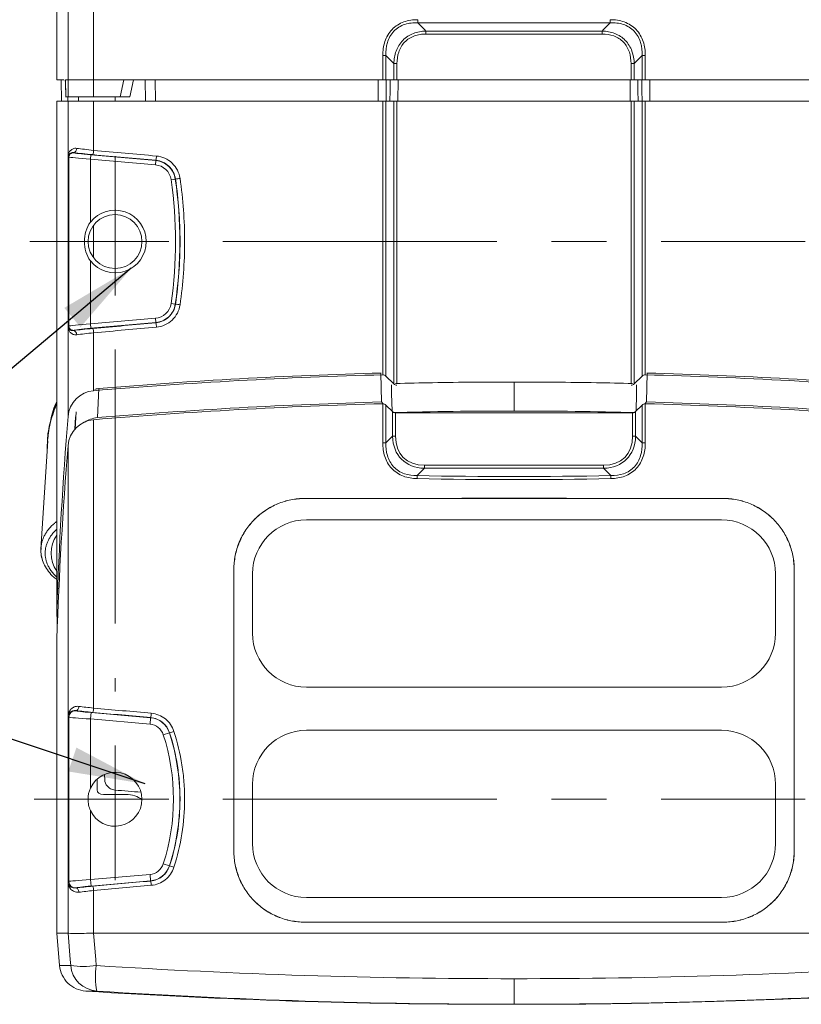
# Model space of a CAD drawing. Header units: millimetres. Extents: x 5 to 415, y 5 to 292.
# Tile 49 of 57: x 254 to 291, y 186 to 232. Entities that reach past the tile are written whole.
import ezdxf

# ---------------------------------------------------------------- set-up
doc = ezdxf.new("R2010")
doc.units = ezdxf.units.MM
doc.linetypes.add('CENTERX2', pattern=[20.32, 12.7, -2.54, 2.54, -2.54])
doc.dimstyles.new('SLDDIMSTYLE0', dxfattribs={"dimtxt": 0.18, "dimasz": 3.556, "dimexe": 0, "dimexo": 0.0625, "dimgap": 0, "dimtad": 0, "dimtih": 1, "dimtoh": 1, "dimdec": 0, "dimrnd": 1e-09, "dimzin": 0, "dimdsep": 46, "dimtxsty": 'Standard', "dimsah": 1, "dimcen": 0.09, "dimadec": 0, "dimazin": 0, "dimtfac": 3.556, "dimtdec": 0, "dimtofl": 0, "dimtmove": 0, "dimatfit": 3, "dimfxl": 1, "dimfrac": 2, "dimtolj": 1, "dimtzin": 0, "dimarcsym": 0})

# ---------------------------------------------------------------- blocks, each defined once
blk = doc.blocks.new('SW_CENTERMARKSYMBOL_2')
at = {"color": 0, "linetype": 'Continuous', "lineweight": 0}
for p, q in [((-37, 2.5), (-37, 3.95)), ((0, 2.5), (0, 3.95)), ((-37, 0), (-37, 2.5)), ((0, 0), (0, 2.5)), ((-39.5, 0), (-40.95, 0)), ((-37, 0), (-39.5, 0)), ((-37, 0), (-34.5, 0)), ((-37, 0), (-37, -2.5)), ((0, 0), (-2.5, 0)), ((0, 0), (2.5, 0)), ((0, 0), (0, -2.5)), ((2.5, 0), (3.95, 0)), ((-37, -25.849), (-37, -23.349)), ((0, -25.849), (0, -23.349)), ((-39.5, -25.849), (-40.75, -25.849)), ((-37, -25.849), (-39.5, -25.849)), ((-37, -25.849), (-34.5, -25.849)), ((-37, -25.849), (-37, -28.349)), ((0, -25.849), (-2.5, -25.849)), ((0, -25.849), (2.5, -25.849)), ((0, -25.849), (0, -28.349)), ((2.5, -25.849), (3.75, -25.849)), ((-37, -28.349), (-37, -29.599)), ((0, -28.349), (0, -29.599))]:
    blk.add_line(p, q, dxfattribs=at)
at = {"color": 0, "linetype": 'CENTERX2', "lineweight": 0}
for p, q in [((-32, 0), (-5, 0)), ((-37, -5), (-37, -20.849)), ((0, -5), (0, -20.849)), ((-32, -25.849), (-5, -25.849))]:
    blk.add_line(p, q, dxfattribs=at)

msp = doc.modelspace()

# ---------------------------------------------------------------- linework, layer by layer
at = {"color": 7, "linetype": 'Continuous', "lineweight": 15}
for p, q in [((255.989, 249.948), (255.989, 228.898)), ((256.51, 249.948), (256.51, 228.898)), ((257.697, 249.948), (257.697, 228.898)), ((281.651, 231.539), (272.726, 231.539)), ((273.1, 231.156), (281.277, 231.156)), ((281.276, 231.015), (273.101, 231.015)), ((271.103, 228.898), (271.103, 230.017)), ((271.249, 230.017), (271.103, 230.017)), ((271.249, 230.017), (271.249, 228.898)), ((283.128, 230.017), (283.275, 230.017)), ((283.128, 228.898), (283.128, 230.017)), ((283.275, 230.017), (283.275, 228.898)), ((271.616, 228.898), (271.616, 229.644)), ((271.762, 229.644), (271.616, 229.644)), ((271.762, 229.644), (271.762, 228.898)), ((282.615, 229.644), (282.761, 229.644)), ((282.615, 228.898), (282.615, 229.644)), ((282.761, 229.644), (282.761, 228.898)), ((255.989, 228.898), (256.309, 228.898)), ((256.189, 228.898), (256.206, 227.898)), ((256.387, 228.898), (256.413, 228.098)), ((256.387, 228.898), (256.51, 228.898)), ((256.51, 228.898), (256.524, 228.098)), ((256.51, 228.898), (257.697, 228.898)), ((257.697, 228.898), (259.1, 228.898)), ((257.697, 228.898), (257.698, 228.098)), ((258.93, 228.098), (259.1, 228.898)), ((259.1, 228.898), (271.103, 228.898)), ((259.539, 228.898), (259.369, 228.098)), ((260.089, 228.898), (260.106, 227.898)), ((260.57, 227.898), (260.553, 228.898)), ((270.893, 228.898), (270.886, 227.898)), ((271.249, 228.898), (271.103, 228.898)), ((271.249, 228.898), (271.616, 228.898)), ((271.762, 228.898), (271.616, 228.898)), ((271.762, 228.898), (282.615, 228.898)), ((271.803, 227.898), (271.81, 228.898)), ((282.575, 227.898), (282.568, 228.898)), ((282.761, 228.898), (282.615, 228.898)), ((283.128, 228.898), (282.761, 228.898)), ((283.275, 228.898), (283.128, 228.898)), ((295.277, 228.898), (283.275, 228.898)), ((283.484, 228.898), (283.491, 227.898)), ((255.989, 227.898), (256.51, 227.898)), ((255.989, 204.304), (255.989, 227.898)), ((256.524, 228.098), (256.413, 228.098)), ((256.51, 227.898), (257.697, 227.898)), ((256.51, 225.37), (256.51, 227.898)), ((257.698, 228.098), (256.524, 228.098)), ((257.697, 225.625), (257.697, 227.898)), ((257.697, 227.898), (271.103, 227.898)), ((258.93, 228.098), (257.698, 228.098)), ((271.103, 215.224), (271.103, 227.898)), ((271.103, 227.898), (271.249, 227.898)), ((271.249, 227.898), (271.249, 215.166)), ((271.616, 227.898), (271.249, 227.898)), ((271.616, 227.898), (271.762, 227.898)), ((271.616, 214.799), (271.616, 227.898)), ((271.762, 227.898), (282.615, 227.898)), ((282.761, 227.898), (282.615, 227.898)), ((282.761, 227.898), (283.128, 227.898)), ((282.761, 214.799), (282.761, 227.898)), ((283.128, 227.898), (283.128, 215.166)), ((283.275, 227.898), (283.128, 227.898)), ((283.275, 215.224), (283.275, 227.898)), ((296.681, 227.898), (283.275, 227.898)), ((256.762, 225.519), (256.767, 225.513)), ((256.55, 225.314), (256.51, 225.357)), ((256.51, 225.357), (256.51, 217.438)), ((256.51, 217.438), (256.51, 225.357)), ((256.55, 217.482), (256.55, 225.314)), ((257.549, 225.217), (257.567, 225.416)), ((257.549, 225.217), (257.549, 222.295)), ((260.559, 224.953), (257.549, 225.217)), ((257.567, 225.416), (260.576, 225.153)), ((260.559, 224.953), (260.576, 225.153)), ((260.577, 225.163), (260.576, 225.153)), ((261.287, 224.266), (261.484, 224.295)), ((261.492, 224.297), (261.484, 224.295)), ((257.549, 220.501), (257.549, 217.579)), ((261.287, 218.529), (261.484, 218.5)), ((261.492, 218.499), (261.484, 218.5)), ((257.549, 217.579), (260.559, 217.842)), ((260.559, 217.842), (260.576, 217.643)), ((256.51, 217.438), (256.55, 217.482)), ((256.51, 213.294), (256.51, 217.425)), ((256.767, 217.283), (256.762, 217.276)), ((257.549, 217.579), (257.567, 217.38)), ((260.576, 217.643), (257.567, 217.38)), ((260.577, 217.632), (260.576, 217.643)), ((257.697, 214.484), (257.697, 217.17)), ((271.016, 215.305), (271.046, 213.962)), ((271.249, 215.166), (271.616, 214.799)), ((283.128, 215.166), (282.761, 214.799)), ((283.361, 215.305), (283.331, 213.962)), ((257.938, 214.586), (257.869, 213.236)), ((277.189, 214.887), (277.189, 213.544)), ((271.128, 213.88), (271.046, 213.962)), ((271.103, 213.881), (271.103, 212.072)), ((271.249, 213.822), (271.552, 213.519)), ((271.249, 212.072), (271.249, 213.822)), ((283.128, 213.822), (282.825, 213.519)), ((283.128, 212.072), (283.128, 213.822)), ((283.331, 213.962), (283.249, 213.88)), ((283.275, 213.881), (283.275, 212.072)), ((257.697, 199.777), (257.697, 213.141)), ((271.552, 213.519), (271.552, 212.375)), ((282.683, 213.461), (271.694, 213.461)), ((271.694, 212.375), (271.694, 213.461)), ((282.683, 212.375), (282.683, 213.461)), ((282.825, 213.519), (282.825, 212.375)), ((255.584, 212.372), (255.552, 212.176)), ((271.552, 212.375), (271.249, 212.072)), ((271.552, 212.375), (271.694, 212.375)), ((282.825, 212.375), (282.683, 212.375)), ((282.825, 212.375), (283.128, 212.072)), ((255.576, 212.162), (255.25, 207.135)), ((256.51, 211.95), (256.51, 199.414)), ((271.103, 212.072), (271.249, 212.072)), ((283.275, 212.072), (283.128, 212.072)), ((272.698, 210.551), (273.037, 210.89)), ((273.037, 210.89), (273.037, 211.032)), ((273.037, 211.032), (281.34, 211.032)), ((281.34, 210.89), (273.037, 210.89)), ((281.34, 210.89), (281.34, 211.032)), ((281.679, 210.551), (281.34, 210.89)), ((267.489, 209.494), (267.489, 209.49)), ((286.889, 209.494), (286.889, 209.49)), ((267.564, 208.498), (286.814, 208.498)), ((264.197, 206.199), (264.197, 193.149)), ((264.197, 206.199), (264.2, 206.199)), ((264.2, 206.199), (264.2, 193.149)), ((265.064, 203.248), (265.064, 205.998)), ((289.314, 205.998), (289.314, 203.248)), ((290.181, 206.199), (290.177, 206.199)), ((290.177, 206.199), (290.177, 193.149)), ((290.181, 206.199), (290.181, 193.149)), ((255.989, 189.349), (255.989, 202.961)), ((286.814, 200.748), (267.564, 200.748)), ((256.876, 199.655), (256.874, 199.657)), ((257.549, 199.271), (257.576, 199.57)), ((260.339, 199.328), (257.576, 199.57)), ((256.51, 199.399), (256.55, 199.356)), ((256.51, 191.698), (256.51, 199.399)), ((256.51, 199.399), (256.51, 191.698)), ((256.55, 199.356), (256.55, 191.742)), ((257.549, 196.063), (257.549, 199.271)), ((257.549, 199.271), (260.313, 199.029)), ((260.313, 199.029), (260.339, 199.328)), ((260.339, 199.328), (260.34, 199.336)), ((260.927, 198.54), (261.212, 198.633)), ((261.212, 198.633), (261.217, 198.634)), ((286.814, 198.748), (267.564, 198.748)), ((265.064, 196.248), (265.064, 193.498)), ((289.314, 193.498), (289.314, 196.248)), ((257.549, 191.827), (257.549, 195.034)), ((264.197, 193.149), (264.2, 193.149)), ((290.181, 193.149), (290.177, 193.149)), ((260.927, 192.557), (261.212, 192.465)), ((261.212, 192.465), (261.217, 192.463)), ((256.55, 191.742), (256.51, 191.698)), ((256.51, 191.684), (256.51, 189.349)), ((260.313, 192.069), (257.549, 191.827)), ((257.549, 191.827), (257.576, 191.528)), ((257.576, 191.528), (260.339, 191.77)), ((260.313, 192.069), (260.339, 191.77)), ((260.339, 191.77), (260.34, 191.762)), ((256.874, 191.441), (256.876, 191.443)), ((257.697, 189.349), (257.697, 191.321)), ((267.564, 190.998), (286.814, 190.998)), ((267.489, 189.854), (267.489, 189.858)), ((286.889, 189.854), (286.889, 189.858)), ((256.12, 187.844), (255.989, 189.349)), ((256.51, 189.349), (255.989, 189.349)), ((257.697, 189.349), (296.681, 189.349)), ((277.189, 186.047), (277.189, 187.234)), ((276.494, 186.047), (276.68, 186.047)), ((277.884, 186.047), (277.698, 186.047))]:
    msp.add_line(p, q, dxfattribs=at)
at = {"color": 8, "linetype": 'Continuous', "lineweight": 15}
for p, q in [((256.5, 228.098), (256.503, 227.898)), ((257.002, 227.898), (256.998, 228.098)), ((271.762, 227.898), (271.762, 214.823)), ((282.615, 227.898), (282.615, 214.823)), ((257.697, 220.637), (257.697, 222.158)), ((256.863, 213.28), (256.833, 212.707)), ((256.84, 212.699), (256.881, 213.504))]:
    msp.add_line(p, q, dxfattribs=at)
at = {"color": 144, "linetype": 'Continuous', "lineweight": 0}
for p, q in [((258.689, 228.098), (258.689, 227.898)), ((258.977, 228.098), (258.93, 228.098)), ((256.51, 225.357), (256.51, 225.357)), ((256.51, 217.438), (256.51, 217.438)), ((271.028, 215.293), (271.016, 215.305)), ((283.361, 215.305), (283.349, 215.293)), ((256.51, 199.399), (256.51, 199.399)), ((258.214, 196.457), (258.206, 196.689)), ((257.855, 196.48), (257.855, 195.981)), ((259.189, 195.768), (258.154, 195.768)), ((256.51, 191.698), (256.51, 191.698))]:
    msp.add_line(p, q, dxfattribs=at)
at = {"color": 7, "linetype": 'Continuous', "lineweight": 15, "flags": 128}
for points in [[(256.385, 228.897), (256.39, 228.752), (256.412, 228.086)], [(271.253, 227.898), (271.256, 228.399), (271.26, 228.898)], [(271.444, 228.898), (271.441, 228.396), (271.437, 227.898)], [(282.933, 228.898), (282.936, 228.396), (282.94, 227.898)], [(283.124, 227.898), (283.121, 228.399), (283.117, 228.898)], [(271.505, 214.75), (271.514, 214.352), (271.532, 213.539)], [(282.872, 214.75), (282.863, 214.352), (282.845, 213.539)], [(257.013, 199.856), (257.008, 199.817), (256.998, 199.779), (256.984, 199.744), (256.966, 199.714), (256.945, 199.689), (256.922, 199.671), (256.898, 199.66), (256.874, 199.657)], [(257.013, 191.242), (257.008, 191.281), (256.998, 191.319), (256.984, 191.354), (256.966, 191.384), (256.945, 191.409), (256.922, 191.427), (256.898, 191.438), (256.874, 191.441)], [(256.51, 189.349), (256.61, 188.12), (256.633, 187.844)], [(257.815, 187.844), (257.793, 188.12), (257.692, 189.349)]]:
    msp.add_lwpolyline(points, dxfattribs=at)
at = {"color": 7, "linetype": 'Continuous', "lineweight": 15}
msp.add_circle((258.689, 221.398), 1.25, dxfattribs=at)
for centre, radius, start, end in [((280.515, 231.672), 7.79, 179.9365, 180.9767), ((273.862, 231.672), 7.79, 359.0233, 0.0635), ((264.614, 231.023), 8.487, 359.9417, 0.8964), ((289.764, 231.023), 8.487, 179.1036, 180.0583), ((256.75, 225.313), 0.2, 85.0912, 179.9088), ((256.729, 225.704), 0.188, 280.0765, 4.3705), ((257.029, 225.637), 0.667, 341.5398, 358.955), ((260.488, 224.15), 1.007, 8.3279, 85), ((259.83, 225.384), 0.779, 343.5123, 358.3886), ((260.488, 224.15), 0.807, 8.3279, 85), ((241.689, 221.398), 19.807, 351.6721, 8.3279), ((241.689, 221.398), 20.007, 351.6721, 8.3279), ((260.773, 230.33), 6.077, 276.8034, 278.8128), ((258.689, 221.398), 1.45, 218.2191, 141.7809), ((260.488, 218.646), 0.807, 275, 351.6721), ((260.488, 218.646), 1.007, 275, 351.6721), ((260.773, 212.465), 6.077, 81.1872, 83.1966), ((256.75, 217.482), 0.2, 180.0912, 274.9088), ((256.729, 217.091), 0.188, 355.6295, 79.9235), ((257.029, 217.158), 0.667, 1.045, 18.4602), ((259.83, 217.411), 0.779, 1.6114, 16.4877), ((277.189, -16.696), 232, 91.50318, 94.81953), ((271.108, 215.025), 0.2, 45, 91.5032), ((283.269, 215.025), 0.2, 88.4968, 135), ((277.189, -16.696), 232, 85.18047, 88.49682), ((257.806, 213.189), 1.3, 94.8195, 175.3608), ((271.758, 214.941), 0.2, 225, 271.3431), ((282.62, 214.941), 0.2, 268.6569, 315), ((277.189, -18.039), 232, 91.50318, 94.81953), ((271.108, 213.681), 0.2, 45, 91.5032), ((283.269, 213.681), 0.2, 88.4968, 135), ((277.189, -18.039), 232, 85.18047, 88.49682), ((451.37, 197.481), 195.5, 175.36077, 178), ((257.806, 211.845), 1.3, 94.8195, 175.3608), ((271.694, 213.661), 0.2, 225, 270), ((282.683, 213.661), 0.2, 270, 315), ((451.37, 196.138), 195.5, 175.36077, 178), ((280.433, 210.268), 7.74, 177.907, 178.9543), ((277.189, 442.307), 231.8, 268.88996, 271.11004), ((273.944, 210.268), 7.74, 1.0457, 2.093), ((267.564, 205.998), 2.5, 90, 180), ((286.814, 205.998), 2.5, 0, 90), ((257.151, 206.956), 1.43, 144.3476, 215.6524), ((451.37, 211.127), 195.5, 182, 182.197), ((267.564, 203.248), 2.5, 180, 270), ((286.814, 203.248), 2.5, 270, 0), ((256.85, 199.355), 0.3, 85.0912, 179.9088), ((257.029, 199.789), 0.667, 341.5398, 358.955), ((259.604, 199.556), 0.768, 343.351, 358.4352), ((260.251, 198.322), 0.71, 17.9435, 85), ((260.251, 198.322), 1.01, 17.9435, 85), ((251.689, 195.549), 9.71, 342.0565, 17.9435), ((251.689, 195.549), 10.01, 342.0565, 17.9435), ((260.508, 201.347), 2.804, 284.6409, 288.9914), ((267.564, 196.248), 2.5, 90, 180), ((286.814, 196.248), 2.5, 0, 90), ((258.689, 195.549), 1.25, 204.3068, 155.6932), ((267.564, 193.498), 2.5, 180, 270), ((286.814, 193.498), 2.5, 270, 0), ((260.251, 192.776), 0.71, 275, 342.0565), ((260.251, 192.776), 1.01, 275, 342.0565), ((260.508, 189.751), 2.804, 71.0086, 75.3591), ((256.85, 191.742), 0.3, 180.0912, 274.9088), ((259.604, 191.542), 0.768, 1.5648, 16.649), ((257.029, 191.309), 0.667, 1.045, 18.4602), ((257.224, 192.18), 4.377, 262.2355, 277.7645), ((257.926, 187.955), 1.298, 184.9046, 266.2369), ((261.576, 187.331), 3.796, 172.2442, 190.1936), ((276.494, 486.047), 300, 266.33812, 270), ((277.884, 486.047), 300, 270, 270.46694)]:
    msp.add_arc(centre, radius, start, end, dxfattribs=at)
at = {"color": 144, "linetype": 'Continuous', "lineweight": 0}
for centre, radius, start, end in [((256.441, 225.362), 0.0697, 1.0006, 6.3625), ((256.441, 217.433), 0.0697, 353.6375, 358.9994), ((256.451, 199.406), 0.0598, 1.5337, 7.1284), ((256.451, 191.692), 0.0598, 352.8716, 358.4663)]:
    msp.add_arc(centre, radius, start, end, dxfattribs=at)
at = {"color": 7, "linetype": 'Continuous', "lineweight": 15}
for centre, major_axis, ratio, start_param, end_param in [((257.788, 225.468), (1.5, -0.131), 0.034788, 3.961518, 4.63132), ((257.567, 225.444), (0.8, -0.07), 0.034788, 3.179546, 4.715436), ((257.806, 225.667), (1.3, -0.131), 0.040038, 3.962519, 4.632321), ((277.189, 232.029), (231.999, -20.34), 0.034817, 4.631325, 4.643915), ((257.549, 225.245), (1, -0.07), 0.027907, 3.178454, 4.714344), ((277.171, 231.83), (232.199, -20.34), 0.034788, 4.63132, 4.64391), ((257.549, 217.551), (1, 0.07), 0.027907, 1.568842, 3.104731), ((257.788, 217.328), (1.5, 0.131), 0.034788, 1.651866, 2.321667), ((257.567, 217.351), (0.8, 0.07), 0.034788, 1.567749, 3.103639), ((277.171, 210.965), (232.199, 20.34), 0.034788, 1.639275, 1.651866), ((277.189, 210.766), (231.999, 20.34), 0.034817, 1.63927, 1.651861), ((257.806, 217.129), (1.3, 0.131), 0.040038, 1.650865, 2.320666), ((274.381, 213.719), (2.409, 2.409), 0.616493, 2.617994, 3.665191), ((274.381, 213.719), (-2.327, -2.327), 0.57735, 5.759587, 6.806784), ((279.996, 213.719), (2.409, -2.409), 0.616493, 5.759587, 6.806784), ((279.996, 213.719), (2.327, -2.327), 0.57735, 5.759587, 6.806784), ((277.189, 442.166), (232, 0), 0.999138, 4.693015, 4.731763), ((277.189, 205.448), (232, 0), 0.017455, 1.528974, 1.612619), ((277.189, 205.448), (231.8, 0), 0.017455, 1.528938, 1.612655), ((257.788, 199.619), (1.5, -0.131), 0.034788, 4.059565, 4.63132), ((257.576, 199.594), (0.7, -0.061), 0.034788, 3.179546, 4.715436), ((257.806, 199.818), (1.3, -0.131), 0.040038, 4.060566, 4.632321), ((277.171, 205.981), (232.199, -20.34), 0.034788, 4.63132, 4.642885), ((277.189, 206.181), (231.999, -20.34), 0.034817, 4.631325, 4.64289), ((257.549, 199.296), (1, -0.061), 0.024446, 3.177997, 4.713887), ((257.549, 191.802), (1, 0.061), 0.024446, 1.569298, 3.105188), ((277.171, 185.116), (232.199, 20.34), 0.034788, 1.6403, 1.651866), ((257.788, 191.479), (1.5, 0.131), 0.034788, 1.651866, 2.22362), ((257.576, 191.504), (0.7, 0.061), 0.034788, 1.567749, 3.103639), ((257.806, 191.28), (1.3, 0.131), 0.040038, 1.650865, 2.222619), ((277.189, 184.917), (231.999, 20.34), 0.034817, 1.640295, 1.651861), ((277.189, 193.9), (231.8, 0), 0.017455, 4.67053, 4.754248), ((277.189, 193.9), (232, 0), 0.017455, 4.670566, 4.754212)]:
    msp.add_ellipse(centre, major_axis=major_axis, ratio=ratio, start_param=start_param, end_param=end_param, dxfattribs=at)
at = {"color": 144, "linetype": 'Continuous', "lineweight": 0}
for centre, major_axis, ratio, start_param, end_param in [((258.155, 195.981), (0.3, 0), 0.70743, 3.140982, 4.71117), ((277.189, 417.54), (0, 222.336), 0.99939, 3.058233, 3.063682), ((259.188, 195.061), (1, 0.001), 0.707294, 0.72192, 1.568968)]:
    msp.add_ellipse(centre, major_axis=major_axis, ratio=ratio, start_param=start_param, end_param=end_param, dxfattribs=at)
at = {"color": 7, "linetype": 'Continuous', "lineweight": 15}
for points, knots in [([(271.103, 230.017), (271.103, 230.237), (271.131, 230.457), (271.269, 230.874), (271.381, 231.07), (271.607, 231.306), (271.694, 231.376), (271.878, 231.493), (271.976, 231.539), (272.182, 231.613), (272.29, 231.639), (272.506, 231.673), (272.615, 231.68), (272.725, 231.68)], [0, 0, 0, 0, 0.25, 0.25, 0.5, 0.5, 0.625, 0.625, 0.75, 0.75, 0.875, 0.875, 1, 1, 1, 1]), ([(272.726, 231.539), (272.624, 231.542), (272.523, 231.538), (272.323, 231.513), (272.222, 231.492), (272.03, 231.429), (271.938, 231.387), (271.764, 231.281), (271.684, 231.216), (271.476, 230.997), (271.378, 230.813), (271.262, 230.424), (271.243, 230.22), (271.249, 230.017)], [0, 0, 0, 0, 0.125, 0.125, 0.25, 0.25, 0.375, 0.375, 0.5, 0.5, 0.75, 0.75, 1, 1, 1, 1]), ([(283.128, 230.017), (283.134, 230.22), (283.115, 230.423), (283.029, 230.715), (282.991, 230.809), (282.892, 230.986), (282.831, 231.071), (282.692, 231.217), (282.614, 231.28), (282.441, 231.386), (282.348, 231.429), (282.06, 231.523), (281.855, 231.545), (281.651, 231.539)], [0, 0, 0, 0, 0.25, 0.25, 0.375, 0.375, 0.5, 0.5, 0.625, 0.625, 0.75, 0.75, 1, 1, 1, 1]), ([(281.652, 231.68), (281.873, 231.68), (282.094, 231.649), (282.403, 231.538), (282.503, 231.49), (282.688, 231.372), (282.773, 231.303), (282.924, 231.145), (282.99, 231.056), (283.099, 230.868), (283.143, 230.769), (283.246, 230.456), (283.275, 230.237), (283.275, 230.017)], [0, 0, 0, 0, 0.25, 0.25, 0.375, 0.375, 0.5, 0.5, 0.625, 0.625, 0.75, 0.75, 1, 1, 1, 1]), ([(271.616, 229.644), (271.623, 229.842), (271.656, 230.039), (271.791, 230.41), (271.895, 230.583), (272.1, 230.794), (272.178, 230.858), (272.343, 230.965), (272.43, 231.009), (272.614, 231.08), (272.71, 231.107), (272.903, 231.143), (273.001, 231.153), (273.1, 231.156)], [0, 0, 0, 0, 0.25, 0.25, 0.5, 0.5, 0.625, 0.625, 0.75, 0.75, 0.875, 0.875, 1, 1, 1, 1]), ([(273.101, 231.015), (273.01, 231.015), (272.92, 231.009), (272.742, 230.981), (272.653, 230.959), (272.483, 230.899), (272.402, 230.86), (272.25, 230.764), (272.179, 230.706), (271.992, 230.512), (271.9, 230.35), (271.786, 230.007), (271.762, 229.825), (271.762, 229.644)], [0, 0, 0, 0, 0.125, 0.125, 0.25, 0.25, 0.375, 0.375, 0.5, 0.5, 0.75, 0.75, 1, 1, 1, 1]), ([(282.615, 229.644), (282.615, 229.825), (282.592, 230.006), (282.507, 230.263), (282.47, 230.345), (282.38, 230.5), (282.325, 230.574), (282.138, 230.769), (281.981, 230.867), (281.641, 230.989), (281.458, 231.015), (281.276, 231.015)], [0, 0, 0, 0, 0.25, 0.25, 0.375, 0.375, 0.5, 0.5, 0.75, 0.75, 1, 1, 1, 1]), ([(281.277, 231.156), (281.476, 231.15), (281.673, 231.115), (282.041, 230.973), (282.21, 230.863), (282.416, 230.651), (282.477, 230.571), (282.579, 230.404), (282.621, 230.316), (282.722, 230.038), (282.755, 229.842), (282.761, 229.644)], [0, 0, 0, 0, 0.25, 0.25, 0.5, 0.5, 0.625, 0.625, 0.75, 0.75, 1, 1, 1, 1]), ([(259.369, 228.098), (259.369, 228.098), (259.318, 228.098), (259.154, 228.098), (259.041, 228.098), (258.93, 228.098)], [0, 0, 0, 0, 0.5, 0.5, 1, 1, 1, 1]), ([(256.51, 225.37), (256.511, 225.389), (256.513, 225.4), (256.517, 225.423), (256.52, 225.434), (256.529, 225.466), (256.537, 225.487), (256.565, 225.547), (256.591, 225.585), (256.657, 225.65), (256.697, 225.679), (256.796, 225.717), (256.852, 225.727), (256.916, 225.718)], [0, 0, 0, 0, 0.0625, 0.0625, 0.125, 0.125, 0.25, 0.25, 0.5, 0.5, 0.75, 0.75, 1, 1, 1, 1]), ([(256.762, 225.519), (256.721, 225.525), (256.686, 225.521), (256.628, 225.504), (256.604, 225.491), (256.563, 225.462), (256.548, 225.445), (256.53, 225.418), (256.524, 225.409), (256.518, 225.394), (256.516, 225.389), (256.514, 225.381), (256.513, 225.379), (256.512, 225.372), (256.511, 225.37), (256.51, 225.363)], [0, 0, 0, 0, 0.25, 0.25, 0.5, 0.5, 0.75, 0.75, 0.875, 0.875, 0.9375, 0.9375, 0.96875, 0.96875, 1, 1, 1, 1]), ([(261.492, 224.297), (261.459, 224.523), (261.351, 224.732), (261.019, 225.046), (260.804, 225.143), (260.577, 225.163)], [0, 0, 0, 0, 0.5, 0.5, 1, 1, 1, 1]), ([(260.609, 225.362), (260.881, 225.338), (261.137, 225.222), (261.534, 224.846), (261.664, 224.597), (261.704, 224.326)], [0, 0, 0, 0, 0.5, 0.5, 1, 1, 1, 1]), ([(257.549, 222.295), (257.449, 222.168), (257.384, 222.022), (257.297, 221.715), (257.277, 221.558), (257.277, 221.238), (257.297, 221.08), (257.384, 220.775), (257.45, 220.627), (257.549, 220.501)], [0, 0, 0, 0, 0.25, 0.25, 0.5, 0.5, 0.75, 0.75, 1, 1, 1, 1]), ([(260.577, 217.632), (260.804, 217.653), (261.018, 217.749), (261.35, 218.063), (261.459, 218.272), (261.492, 218.499)], [0, 0, 0, 0, 0.5, 0.5, 1, 1, 1, 1]), ([(261.704, 218.47), (261.664, 218.199), (261.534, 217.949), (261.137, 217.573), (260.881, 217.457), (260.609, 217.433)], [0, 0, 0, 0, 0.5, 0.5, 1, 1, 1, 1]), ([(256.51, 217.432), (256.511, 217.426), (256.512, 217.423), (256.513, 217.417), (256.514, 217.414), (256.516, 217.406), (256.518, 217.401), (256.524, 217.386), (256.53, 217.377), (256.548, 217.35), (256.563, 217.333), (256.603, 217.304), (256.628, 217.291), (256.686, 217.274), (256.721, 217.27), (256.762, 217.276)], [0, 0, 0, 0, 0.03125, 0.03125, 0.0625, 0.0625, 0.125, 0.125, 0.25, 0.25, 0.5, 0.5, 0.75, 0.75, 1, 1, 1, 1]), ([(256.916, 217.077), (256.852, 217.068), (256.796, 217.078), (256.698, 217.116), (256.658, 217.145), (256.591, 217.21), (256.565, 217.248), (256.537, 217.308), (256.529, 217.329), (256.52, 217.362), (256.517, 217.372), (256.513, 217.396), (256.511, 217.407), (256.51, 217.425)], [0, 0, 0, 0, 0.25, 0.25, 0.5, 0.5, 0.75, 0.75, 0.875, 0.875, 0.9375, 0.9375, 1, 1, 1, 1]), ([(255.989, 213.999), (255.987, 213.995), (255.857, 213.722), (255.734, 213.338), (255.677, 212.952), (255.663, 212.859)], [0, 0, 0, 0, 0.010787, 0.761179, 1, 1, 1, 1]), ([(257.869, 213.236), (257.763, 213.217), (257.553, 213.179), (257.354, 213.089), (257.287, 213.023), (257.283, 213.019)], [0, 0, 0, 0, 0.4872251, 0.9713935, 1, 1, 1, 1]), ([(271.103, 212.072), (271.103, 211.855), (271.131, 211.639), (271.232, 211.33), (271.275, 211.232), (271.382, 211.046), (271.447, 210.958), (271.594, 210.8), (271.677, 210.731), (271.858, 210.613), (271.956, 210.563), (272.259, 210.449), (272.476, 210.414), (272.694, 210.41)], [0, 0, 0, 0, 0.25, 0.25, 0.375, 0.375, 0.5, 0.5, 0.625, 0.625, 0.75, 0.75, 1, 1, 1, 1]), ([(272.698, 210.551), (272.497, 210.549), (272.294, 210.575), (272.011, 210.673), (271.92, 210.717), (271.751, 210.825), (271.675, 210.888), (271.539, 211.034), (271.48, 211.117), (271.384, 211.291), (271.347, 211.383), (271.262, 211.672), (271.243, 211.871), (271.249, 212.072)], [0, 0, 0, 0, 0.25, 0.25, 0.375, 0.375, 0.5, 0.5, 0.625, 0.625, 0.75, 0.75, 1, 1, 1, 1]), ([(281.679, 210.551), (281.881, 210.549), (282.083, 210.575), (282.366, 210.673), (282.458, 210.717), (282.626, 210.825), (282.703, 210.888), (282.839, 211.034), (282.898, 211.117), (282.993, 211.291), (283.03, 211.383), (283.115, 211.672), (283.134, 211.871), (283.128, 212.072)], [0, 0, 0, 0, 0.25, 0.25, 0.375, 0.375, 0.5, 0.5, 0.625, 0.625, 0.75, 0.75, 1, 1, 1, 1]), ([(283.275, 212.072), (283.275, 211.855), (283.247, 211.639), (283.145, 211.33), (283.103, 211.232), (282.996, 211.046), (282.931, 210.958), (282.783, 210.8), (282.701, 210.731), (282.52, 210.613), (282.422, 210.563), (282.119, 210.449), (281.901, 210.414), (281.683, 210.41)], [0, 0, 0, 0, 0.25, 0.25, 0.375, 0.375, 0.5, 0.5, 0.625, 0.625, 0.75, 0.75, 1, 1, 1, 1]), ([(267.489, 209.494), (267.271, 209.493), (267.058, 209.472), (266.637, 209.388), (266.428, 209.325), (266.03, 209.16), (265.841, 209.059), (265.483, 208.82), (265.314, 208.681), (265.01, 208.377), (264.874, 208.212), (264.633, 207.852), (264.531, 207.66), (264.366, 207.264), (264.303, 207.057), (264.218, 206.632), (264.197, 206.416), (264.197, 206.199)], [0, 0, 0, 0, 0.125, 0.125, 0.25, 0.25, 0.375, 0.375, 0.5, 0.5, 0.625, 0.625, 0.75, 0.75, 0.875, 0.875, 1, 1, 1, 1]), ([(267.489, 209.49), (267.271, 209.49), (267.058, 209.469), (266.638, 209.385), (266.429, 209.322), (266.031, 209.157), (265.843, 209.056), (265.485, 208.817), (265.316, 208.678), (265.013, 208.375), (264.877, 208.21), (264.636, 207.85), (264.534, 207.659), (264.37, 207.263), (264.306, 207.056), (264.222, 206.631), (264.2, 206.416), (264.2, 206.199)], [0, 0, 0, 0, 0.125, 0.125, 0.25, 0.25, 0.375, 0.375, 0.5, 0.5, 0.625, 0.625, 0.75, 0.75, 0.875, 0.875, 1, 1, 1, 1]), ([(286.889, 209.494), (287.106, 209.493), (287.32, 209.472), (287.74, 209.388), (287.949, 209.325), (288.347, 209.16), (288.536, 209.059), (288.894, 208.82), (289.063, 208.681), (289.367, 208.377), (289.503, 208.212), (289.744, 207.852), (289.846, 207.66), (290.011, 207.264), (290.074, 207.057), (290.159, 206.632), (290.181, 206.416), (290.181, 206.199)], [0, 0, 0, 0, 0.125, 0.125, 0.25, 0.25, 0.375, 0.375, 0.5, 0.5, 0.625, 0.625, 0.75, 0.75, 0.875, 0.875, 1, 1, 1, 1]), ([(286.889, 209.49), (287.106, 209.49), (287.319, 209.469), (287.739, 209.385), (287.948, 209.322), (288.346, 209.157), (288.535, 209.056), (288.892, 208.817), (289.061, 208.678), (289.364, 208.375), (289.5, 208.21), (289.741, 207.85), (289.843, 207.659), (290.008, 207.263), (290.071, 207.056), (290.156, 206.631), (290.177, 206.416), (290.177, 206.199)], [0, 0, 0, 0, 0.125, 0.125, 0.25, 0.25, 0.375, 0.375, 0.5, 0.5, 0.625, 0.625, 0.75, 0.75, 0.875, 0.875, 1, 1, 1, 1]), ([(255.297, 206.753), (255.294, 206.764), (255.274, 206.827), (255.258, 206.947), (255.247, 207.08), (255.253, 207.159), (255.255, 207.182)], [0, 0, 0, 0, 0.075881, 0.45194, 0.836176, 1, 1, 1, 1]), ([(255.262, 207.183), (255.257, 207.124), (255.244, 206.96), (255.298, 206.692), (255.414, 206.389), (255.599, 206.103), (255.793, 205.884), (255.94, 205.774), (255.989, 205.738)], [0, 0, 0, 0, 0.110141, 0.305566, 0.503233, 0.703028, 0.903297, 1, 1, 1, 1]), ([(257.013, 199.856), (256.933, 199.867), (256.861, 199.853), (256.739, 199.803), (256.688, 199.766), (256.606, 199.682), (256.575, 199.634), (256.541, 199.559), (256.532, 199.533), (256.521, 199.492), (256.518, 199.478), (256.513, 199.449), (256.511, 199.436), (256.51, 199.414)], [0, 0, 0, 0, 0.25, 0.25, 0.5, 0.5, 0.75, 0.75, 0.875, 0.875, 0.9375, 0.9375, 1, 1, 1, 1]), ([(256.51, 199.408), (256.511, 199.417), (256.512, 199.421), (256.514, 199.43), (256.515, 199.434), (256.518, 199.447), (256.52, 199.454), (256.528, 199.477), (256.535, 199.492), (256.56, 199.534), (256.583, 199.56), (256.64, 199.608), (256.675, 199.628), (256.762, 199.657), (256.813, 199.665), (256.874, 199.657)], [0, 0, 0, 0, 0.03125, 0.03125, 0.0625, 0.0625, 0.125, 0.125, 0.25, 0.25, 0.5, 0.5, 0.75, 0.75, 1, 1, 1, 1]), ([(261.421, 198.696), (261.384, 198.81), (261.332, 198.916), (261.197, 199.112), (261.115, 199.199), (260.838, 199.421), (260.609, 199.514), (260.372, 199.535)], [0, 0, 0, 0, 0.25, 0.25, 0.5, 0.5, 1, 1, 1, 1]), ([(260.34, 199.336), (260.538, 199.318), (260.73, 199.24), (261.038, 198.993), (261.155, 198.825), (261.217, 198.634)], [0, 0, 0, 0, 0.5, 0.5, 1, 1, 1, 1]), ([(261.217, 198.634), (261.379, 198.133), (261.5, 197.624), (261.622, 196.851), (261.652, 196.592), (261.693, 196.07), (261.703, 195.806), (261.702, 194.493), (261.541, 193.466), (261.217, 192.463)], [0, 0, 0, 0, 0.25, 0.25, 0.375, 0.375, 0.5, 0.5, 1, 1, 1, 1]), ([(261.421, 192.402), (261.751, 193.425), (261.915, 194.472), (261.916, 195.811), (261.906, 196.08), (261.864, 196.613), (261.833, 196.877), (261.709, 197.666), (261.586, 198.184), (261.421, 198.696)], [0, 0, 0, 0, 0.5, 0.5, 0.625, 0.625, 0.75, 0.75, 1, 1, 1, 1]), ([(257.549, 195.034), (257.513, 195.116), (257.485, 195.199), (257.448, 195.371), (257.439, 195.46), (257.439, 195.725), (257.476, 195.901), (257.549, 196.063)], [0, 0, 0, 0, 0.25, 0.25, 0.5, 0.5, 1, 1, 1, 1]), ([(264.197, 193.149), (264.197, 192.931), (264.218, 192.717), (264.302, 192.297), (264.365, 192.087), (264.53, 191.689), (264.631, 191.5), (264.87, 191.142), (265.009, 190.972), (265.312, 190.668), (265.478, 190.532), (265.837, 190.291), (266.029, 190.189), (266.424, 190.024), (266.631, 189.961), (267.056, 189.876), (267.271, 189.854), (267.489, 189.854)], [0, 0, 0, 0, 0.125, 0.125, 0.25, 0.25, 0.375, 0.375, 0.5, 0.5, 0.625, 0.625, 0.75, 0.75, 0.875, 0.875, 1, 1, 1, 1]), ([(264.2, 193.149), (264.2, 192.932), (264.222, 192.718), (264.305, 192.298), (264.368, 192.089), (264.533, 191.69), (264.634, 191.501), (264.873, 191.144), (265.011, 190.975), (265.314, 190.671), (265.48, 190.535), (265.839, 190.294), (266.03, 190.192), (266.425, 190.028), (266.632, 189.964), (267.057, 189.879), (267.271, 189.858), (267.489, 189.858)], [0, 0, 0, 0, 0.125, 0.125, 0.25, 0.25, 0.375, 0.375, 0.5, 0.5, 0.625, 0.625, 0.75, 0.75, 0.875, 0.875, 1, 1, 1, 1]), ([(290.181, 193.149), (290.181, 192.931), (290.159, 192.717), (290.076, 192.297), (290.012, 192.087), (289.847, 191.689), (289.746, 191.5), (289.507, 191.142), (289.369, 190.972), (289.065, 190.668), (288.9, 190.532), (288.54, 190.291), (288.349, 190.189), (287.953, 190.024), (287.746, 189.961), (287.321, 189.876), (287.106, 189.854), (286.889, 189.854)], [0, 0, 0, 0, 0.125, 0.125, 0.25, 0.25, 0.375, 0.375, 0.5, 0.5, 0.625, 0.625, 0.75, 0.75, 0.875, 0.875, 1, 1, 1, 1]), ([(290.177, 193.149), (290.177, 192.932), (290.156, 192.718), (290.072, 192.298), (290.009, 192.089), (289.844, 191.69), (289.743, 191.501), (289.505, 191.144), (289.366, 190.975), (289.063, 190.671), (288.897, 190.535), (288.538, 190.294), (288.347, 190.192), (287.952, 190.028), (287.745, 189.964), (287.32, 189.879), (287.106, 189.858), (286.889, 189.858)], [0, 0, 0, 0, 0.125, 0.125, 0.25, 0.25, 0.375, 0.375, 0.5, 0.5, 0.625, 0.625, 0.75, 0.75, 0.875, 0.875, 1, 1, 1, 1]), ([(261.217, 192.463), (261.155, 192.273), (261.037, 192.103), (260.728, 191.857), (260.538, 191.78), (260.34, 191.762)], [0, 0, 0, 0, 0.5, 0.5, 1, 1, 1, 1]), ([(260.372, 191.563), (260.491, 191.574), (260.605, 191.601), (260.825, 191.69), (260.929, 191.75), (261.206, 191.971), (261.347, 192.174), (261.421, 192.402)], [0, 0, 0, 0, 0.25, 0.25, 0.5, 0.5, 1, 1, 1, 1]), ([(256.874, 191.441), (256.813, 191.433), (256.762, 191.441), (256.675, 191.469), (256.64, 191.49), (256.583, 191.537), (256.56, 191.564), (256.535, 191.606), (256.528, 191.621), (256.52, 191.643), (256.518, 191.651), (256.515, 191.664), (256.514, 191.668), (256.512, 191.677), (256.511, 191.681), (256.51, 191.69)], [0, 0, 0, 0, 0.25, 0.25, 0.5, 0.5, 0.75, 0.75, 0.875, 0.875, 0.9375, 0.9375, 0.96875, 0.96875, 1, 1, 1, 1]), ([(256.51, 191.684), (256.511, 191.662), (256.513, 191.649), (256.518, 191.62), (256.521, 191.606), (256.532, 191.565), (256.541, 191.539), (256.575, 191.464), (256.606, 191.416), (256.688, 191.331), (256.739, 191.295), (256.861, 191.245), (256.933, 191.231), (257.013, 191.242)], [0, 0, 0, 0, 0.0625, 0.0625, 0.125, 0.125, 0.25, 0.25, 0.5, 0.5, 0.75, 0.75, 1, 1, 1, 1]), ([(256.51, 189.349), (256.523, 189.343), (256.562, 189.339), (256.69, 189.333), (256.777, 189.331), (257.1, 189.331), (257.388, 189.338), (257.692, 189.349)], [0, 0, 0, 0, 0.25, 0.25, 0.5, 0.5, 1, 1, 1, 1]), ([(256.12, 187.844), (256.134, 187.689), (256.174, 187.541), (256.307, 187.261), (256.397, 187.135), (256.728, 186.812), (257.023, 186.68), (257.333, 186.66)], [0, 0, 0, 0, 0.25, 0.25, 0.5, 0.5, 1, 1, 1, 1]), ([(277.189, 187.234), (273.954, 187.234), (270.72, 187.283), (264.259, 187.487), (261.034, 187.64), (257.815, 187.844)], [0, 0, 0, 0, 0.5, 0.5, 1, 1, 1, 1]), ([(277.189, 187.234), (280.424, 187.234), (283.657, 187.283), (290.119, 187.487), (293.343, 187.64), (296.562, 187.844)], [0, 0, 0, 0, 0.5, 0.5, 1, 1, 1, 1]), ([(257.84, 186.66), (261.055, 186.455), (264.276, 186.301), (270.729, 186.097), (273.958, 186.047), (277.189, 186.047)], [0, 0, 0, 0, 0.5, 0.5, 1, 1, 1, 1]), ([(296.537, 186.66), (293.322, 186.455), (290.102, 186.301), (283.648, 186.097), (280.419, 186.047), (277.189, 186.047)], [0, 0, 0, 0, 0.5, 0.5, 1, 1, 1, 1]), ([(280.239, 186.058), (280.241, 186.058), (280.244, 186.058), (280.297, 186.059), (280.416, 186.06), (280.612, 186.062), (280.879, 186.065), (281.192, 186.069), (281.57, 186.074), (282.004, 186.081), (282.473, 186.089), (282.99, 186.098), (283.543, 186.11), (284.116, 186.122), (284.714, 186.136), (285.363, 186.153), (285.902, 186.168), (286.433, 186.183), (286.919, 186.198), (287.359, 186.212), (287.793, 186.226), (288.211, 186.24), (288.607, 186.254), (288.982, 186.268), (289.338, 186.281), (289.667, 186.293), (289.965, 186.304), (290.232, 186.314), (290.47, 186.323), (290.673, 186.331), (290.895, 186.339), (291.043, 186.344), (291.115, 186.346), (291.119, 186.346), (291.122, 186.346)], [0, 0, 0, 0, 0.02159, 0.049064, 0.075572, 0.129486, 0.156957, 0.183456, 0.237353, 0.264816, 0.291305, 0.345184, 0.372638, 0.399123, 0.452995, 0.480446, 0.513957, 0.547843, 0.574355, 0.601052, 0.62833, 0.655809, 0.682329, 0.709033, 0.736318, 0.763804, 0.790328, 0.817035, 0.844324, 0.871813, 0.898322, 0.952239, 0.979713, 1, 1, 1, 1]), ([(276.68, 186.047), (276.744, 186.047), (276.862, 186.047), (277.087, 186.047), (277.189, 186.047)], [0, 0, 0, 0, 0.5486323, 1, 1, 1, 1]), ([(277.189, 186.047), (277.29, 186.047), (277.515, 186.047), (277.633, 186.047), (277.698, 186.047)], [0, 0, 0, 0, 0.451368, 1, 1, 1, 1]), ([(280.32, 186.058), (280.298, 186.058), (280.252, 186.058), (280.242, 186.058), (280.237, 186.058)], [0, 0, 0, 0, 0.478738, 1, 1, 1, 1])]:
    msp.add_open_spline(points, degree=3, knots=knots, dxfattribs=at)
for points in [[(272.726, 231.539), (272.851, 231.411), (272.975, 231.284), (273.1, 231.156)], [(281.277, 231.156), (281.402, 231.284), (281.526, 231.411), (281.651, 231.539)], [(271.616, 229.644), (271.494, 229.768), (271.372, 229.892), (271.249, 230.017)], [(283.128, 230.017), (283.006, 229.892), (282.883, 229.768), (282.761, 229.644)], [(261.492, 218.499), (261.634, 219.465), (261.772, 221.398), (261.634, 223.33), (261.492, 224.297)], [(261.704, 224.326), (261.846, 223.35), (261.986, 221.398), (261.846, 219.446), (261.704, 218.47)], [(271.046, 213.962), (266.643, 213.845), (262.244, 213.603), (257.869, 213.236)], [(283.331, 213.962), (287.734, 213.845), (292.133, 213.603), (296.508, 213.236)], [(277.189, 213.544), (275.303, 213.544), (273.418, 213.521), (271.534, 213.474)], [(277.189, 213.544), (279.074, 213.544), (280.959, 213.521), (282.843, 213.474)], [(256.51, 189.349), (256.51, 189.349), (256.51, 189.349), (256.51, 189.349)], [(257.692, 189.349), (257.694, 189.349), (257.695, 189.349), (257.697, 189.349)], [(256.633, 187.844), (256.395, 187.844), (256.224, 187.844), (256.12, 187.844)], [(257.333, 186.66), (257.436, 186.66), (257.605, 186.66), (257.84, 186.66)]]:
    msp.add_open_spline(points, degree=3, dxfattribs=at)
at = {"color": 144, "linetype": 'Continuous', "lineweight": 0}
for points, knots in [([(260.553, 228.898), (260.427, 228.898), (260.308, 228.898), (260.138, 228.898), (260.089, 228.898), (260.089, 228.898)], [0, 0, 0, 0, 0.5, 0.5, 1, 1, 1, 1]), ([(271.071, 228.898), (271.035, 228.898), (270.977, 228.898), (270.916, 228.898), (270.893, 228.898)], [0, 0, 0, 0, 0.621962, 1, 1, 1, 1]), ([(283.307, 228.898), (283.343, 228.898), (283.4, 228.898), (283.461, 228.898), (283.484, 228.898)], [0, 0, 0, 0, 0.621962, 1, 1, 1, 1]), ([(260.106, 227.898), (260.106, 227.898), (260.155, 227.898), (260.325, 227.898), (260.444, 227.898), (260.57, 227.898)], [0, 0, 0, 0, 0.5, 0.5, 1, 1, 1, 1]), ([(270.886, 227.898), (270.944, 227.898), (271.009, 227.898), (271.064, 227.898), (271.071, 227.898)], [0, 0, 0, 0, 0.889375, 1, 1, 1, 1]), ([(283.491, 227.898), (283.433, 227.898), (283.368, 227.898), (283.313, 227.898), (283.307, 227.898)], [0, 0, 0, 0, 0.889375, 1, 1, 1, 1]), ([(256.51, 225.357), (256.51, 225.359), (256.51, 225.362), (256.51, 225.364), (256.51, 225.366), (256.51, 225.368), (256.51, 225.37)], [0, 0, 0, 0, 0.00000679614, 0.00000679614, 0.00000679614, 0.0000138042, 0.0000138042, 0.0000138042, 0.0000138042]), ([(256.51, 225.363), (256.51, 225.363), (256.51, 225.362), (256.51, 225.36), (256.51, 225.36), (256.51, 225.359), (256.51, 225.359), (256.51, 225.358), (256.51, 225.358), (256.51, 225.357)], [0, 0, 0, 0, 0.000004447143, 0.000004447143, 0.000004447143, 0.000006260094, 0.000006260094, 0.000006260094, 0.000007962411, 0.000007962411, 0.000007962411, 0.000007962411]), ([(256.51, 217.438), (256.51, 217.438), (256.51, 217.437), (256.51, 217.437), (256.51, 217.436), (256.51, 217.436), (256.51, 217.435), (256.51, 217.434), (256.51, 217.433), (256.51, 217.433), (256.51, 217.432), (256.51, 217.432), (256.51, 217.432)], [0, 0, 0, 0, 0.000001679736, 0.000001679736, 0.000001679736, 0.000003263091, 0.000003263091, 0.000003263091, 0.000006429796, 0.000006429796, 0.000006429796, 0.000007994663, 0.000007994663, 0.000007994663, 0.000007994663]), ([(256.51, 217.425), (256.51, 217.427), (256.51, 217.43), (256.51, 217.432), (256.51, 217.434), (256.51, 217.436), (256.51, 217.438)], [0, 0, 0, 0, 0.00000753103, 0.00000753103, 0.00000753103, 0.00001383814, 0.00001383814, 0.00001383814, 0.00001383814]), ([(257.751, 214.548), (257.773, 214.556), (257.832, 214.577), (257.897, 214.582), (257.938, 214.586)], [0, 0, 0, 0, 0.375528, 1, 1, 1, 1]), ([(277.189, 214.887), (276.567, 214.886), (275.308, 214.883), (273.476, 214.861), (272.266, 214.834), (271.693, 214.821)], [0, 0, 0, 0, 0.339434, 0.686917, 1, 1, 1, 1]), ([(282.684, 214.821), (282.126, 214.834), (280.931, 214.86), (279.099, 214.883), (277.825, 214.886), (277.189, 214.887)], [0, 0, 0, 0, 0.304985, 0.652469, 1, 1, 1, 1]), ([(255.546, 211.692), (255.545, 211.709), (255.537, 211.876), (255.558, 212.194), (255.611, 212.645), (255.705, 213.097), (255.83, 213.493), (255.923, 213.757), (255.98, 213.867), (255.989, 213.882)], [0, 0, 0, 0, 0.02268, 0.222156, 0.422996, 0.628245, 0.835097, 0.976569, 1, 1, 1, 1]), ([(255.552, 211.944), (255.551, 212.019), (255.545, 212.393), (255.674, 213.059), (255.884, 213.614), (255.989, 213.89)], [0, 0, 0, 0, 0.113052, 0.558853, 1, 1, 1, 1]), ([(256.51, 199.414), (256.51, 199.411), (256.51, 199.409), (256.51, 199.406), (256.51, 199.404), (256.51, 199.401), (256.51, 199.399)], [0, 0, 0, 0, 0.00000887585, 0.00000887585, 0.00000887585, 0.00001525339, 0.00001525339, 0.00001525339, 0.00001525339]), ([(256.51, 199.399), (256.51, 199.4), (256.51, 199.401), (256.51, 199.402), (256.51, 199.403), (256.51, 199.403), (256.51, 199.403), (256.51, 199.405), (256.51, 199.406), (256.51, 199.407), (256.51, 199.407), (256.51, 199.408), (256.51, 199.408)], [0, 0, 0, 0, 0.000002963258, 0.000002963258, 0.000002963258, 0.00000387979, 0.00000387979, 0.00000387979, 0.000008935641, 0.000008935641, 0.000008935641, 0.000009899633, 0.000009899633, 0.000009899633, 0.000009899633]), ([(258.688, 195.976), (258.612, 195.982), (258.542, 196.005), (258.423, 196.069), (258.374, 196.11), (258.257, 196.245), (258.218, 196.351), (258.214, 196.457)], [0, 0, 0, 0, 0.25, 0.25, 0.5, 0.5, 1, 1, 1, 1]), ([(256.51, 191.69), (256.51, 191.691), (256.51, 191.692), (256.51, 191.693), (256.51, 191.694), (256.51, 191.695), (256.51, 191.696), (256.51, 191.697), (256.51, 191.698), (256.51, 191.698)], [0, 0, 0, 0, 0.000004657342, 0.000004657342, 0.000004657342, 0.000007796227, 0.000007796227, 0.000007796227, 0.000009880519, 0.000009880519, 0.000009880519, 0.000009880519]), ([(256.51, 191.698), (256.51, 191.696), (256.51, 191.693), (256.51, 191.69), (256.51, 191.688), (256.51, 191.686), (256.51, 191.684)], [0, 0, 0, 0, 0.00000849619, 0.00000849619, 0.00000849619, 0.00001521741, 0.00001521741, 0.00001521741, 0.00001521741])]:
    msp.add_open_spline(points, degree=3, knots=knots, dxfattribs=at)
for points in [[(271.016, 215.305), (266.645, 215.189), (262.282, 214.948), (257.938, 214.586)], [(283.361, 215.305), (287.732, 215.189), (292.095, 214.948), (296.439, 214.586)]]:
    msp.add_open_spline(points, degree=3, dxfattribs=at)
at = {"color": 8, "linetype": 'Continuous', "lineweight": 15}
for points, knots in [([(255.255, 207.182), (255.257, 207.214), (255.261, 207.3), (255.289, 207.439), (255.338, 207.598), (255.407, 207.756), (255.495, 207.91), (255.603, 208.059), (255.73, 208.203), (255.858, 208.325), (255.951, 208.396), (255.989, 208.424)], [0, 0, 0, 0, 0.069932, 0.186926, 0.304731, 0.425098, 0.546351, 0.667755, 0.790068, 0.915257, 1, 1, 1, 1]), ([(255.989, 208.062), (255.957, 208.033), (255.88, 207.963), (255.777, 207.843), (255.679, 207.707), (255.598, 207.566), (255.534, 207.422), (255.487, 207.273), (255.458, 207.121), (255.447, 206.97), (255.455, 206.818), (255.48, 206.666), (255.522, 206.525), (255.58, 206.381), (255.658, 206.235), (255.768, 206.08), (255.878, 205.951), (255.959, 205.878), (255.989, 205.851)], [0, 0, 0, 0, 0.0467813, 0.1113039, 0.1763011, 0.2390152, 0.3021648, 0.3666877, 0.4316852, 0.4943993, 0.5575489, 0.6220718, 0.6870692, 0.7390381, 0.8107223, 0.8830592, 0.9574886, 1, 1, 1, 1])]:
    msp.add_open_spline(points, degree=3, knots=knots, dxfattribs=at)

# ---------------------------------------------------------------- block references
at = {"color": 7, "linetype": 'Continuous', "lineweight": 0}
msp.add_blockref('SW_CENTERMARKSYMBOL_2', (295.689, 221.398), dxfattribs=at)

# ---------------------------------------------------------------- leaders
for points in [[(259.44, 220.158), (239.24, 203.252)], [(260.083, 196.261), (239.24, 203.252)]]:
    msp.add_leader(points, dimstyle='SLDDIMSTYLE0', dxfattribs=at)

doc.saveas('drawing.dxf')
